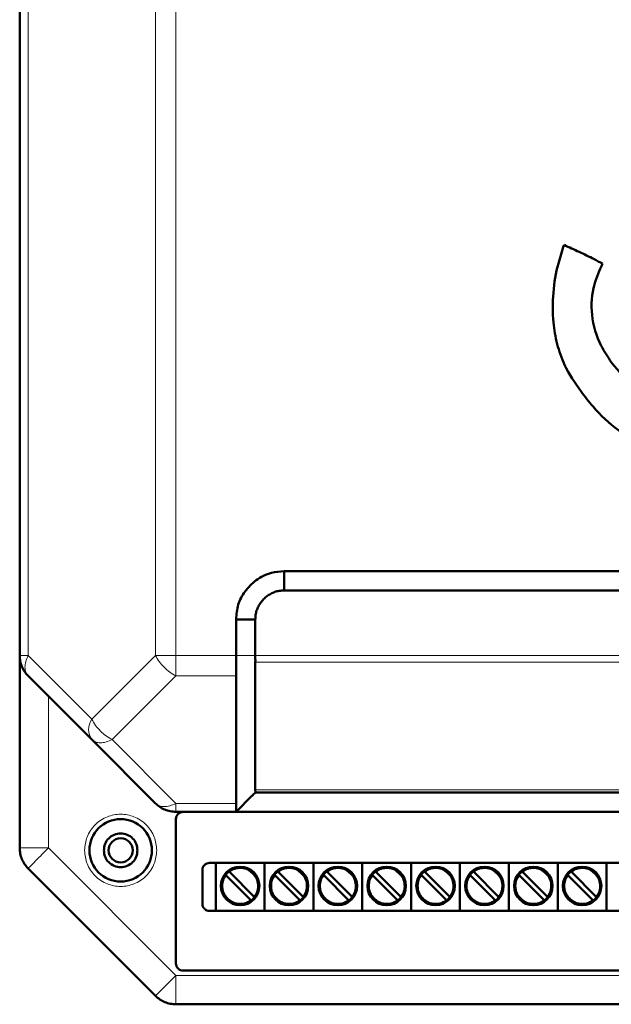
# Model space of a CAD drawing. Header units: millimetres. Extents: x 0 to 594, y 0 to 420.
# Tile 3 of 13: x 105 to 130, y 184 to 225. Entities that reach past the tile are written whole.
import ezdxf

# ---------------------------------------------------------------- set-up
doc = ezdxf.new("R2010")
doc.units = ezdxf.units.MM

msp = doc.modelspace()

# ---------------------------------------------------------------- linework, layer by layer
at = {"color": 7, "linetype": 'Continuous', "lineweight": 50}
for p, q in [((105.499, 280.888), (105.499, 198.882)), ((116.499, 202.385), (156.499, 202.385)), ((116.499, 202.385), (116.499, 201.585)), ((116.499, 201.585), (156.499, 201.585)), ((114.499, 198.882), (114.499, 200.385)), ((115.299, 200.385), (114.499, 200.385)), ((115.299, 198.882), (115.299, 200.385)), ((105.499, 190.882), (105.499, 198.882)), ((115.299, 193.302), (115.299, 198.599)), ((105.851, 198.034), (108.499, 195.385)), ((108.499, 195.385), (111.148, 192.737)), ((157.699, 193.185), (115.299, 193.185)), ((114.499, 192.385), (115.159, 193.045)), ((114.499, 192.385), (111.996, 192.385)), ((114.499, 192.385), (158.5, 192.385)), ((111.999, 186.085), (111.999, 192.085)), ((105.851, 190.034), (111.148, 184.737)), ((113.099, 188.565), (113.099, 189.965)), ((113.399, 190.265), (159.599, 190.265)), ((113.651, 190.265), (113.651, 188.265)), ((115.683, 190.265), (115.683, 188.265)), ((117.715, 190.265), (117.715, 188.265)), ((119.747, 190.265), (119.747, 188.265)), ((121.779, 190.265), (121.779, 188.265)), ((123.811, 190.265), (123.811, 188.265)), ((125.843, 190.265), (125.843, 188.265)), ((127.875, 190.265), (127.875, 188.265)), ((129.907, 190.265), (129.907, 188.265)), ((115.101, 188.73), (114.092, 189.739)), ((114.234, 189.88), (115.242, 188.872)), ((117.133, 188.73), (116.124, 189.739)), ((116.266, 189.88), (117.274, 188.872)), ((119.165, 188.73), (118.156, 189.739)), ((118.298, 189.88), (119.306, 188.872)), ((121.197, 188.73), (120.188, 189.739)), ((120.33, 189.88), (121.338, 188.872)), ((123.229, 188.73), (122.22, 189.739)), ((122.362, 189.88), (123.37, 188.872)), ((125.261, 188.73), (124.252, 189.739)), ((124.394, 189.88), (125.402, 188.872)), ((127.293, 188.73), (126.284, 189.739)), ((126.426, 189.88), (127.434, 188.872)), ((129.325, 188.73), (128.316, 189.739)), ((128.458, 189.88), (129.466, 188.872)), ((159.599, 188.265), (113.399, 188.265)), ((160.699, 185.785), (112.299, 185.785)), ((111.996, 184.385), (161.002, 184.385))]:
    msp.add_line(p, q, dxfattribs=at)
at = {"color": 9, "linetype": 'Continuous', "lineweight": 18}
for p, q in [((105.851, 280.888), (105.851, 198.882)), ((111.148, 280.888), (111.148, 198.882)), ((111.996, 280.888), (111.996, 198.882)), ((105.499, 198.882), (105.851, 198.882)), ((105.851, 198.882), (108.499, 196.234)), ((108.499, 196.234), (111.148, 198.882)), ((111.996, 198.882), (111.996, 198.034)), ((111.996, 198.882), (114.499, 198.882)), ((114.499, 198.882), (115.299, 198.882)), ((115.299, 198.882), (157.699, 198.882)), ((115.299, 198.599), (157.699, 198.599)), ((111.996, 198.034), (109.348, 195.385)), ((111.996, 198.034), (114.498, 198.034)), ((106.699, 197.185), (106.699, 190.882)), ((109.348, 195.385), (111.996, 192.737)), ((115.299, 193.302), (157.699, 193.302)), ((111.996, 192.737), (114.499, 192.737)), ((111.996, 192.737), (111.996, 192.385)), ((105.499, 190.882), (106.699, 190.882)), ((106.699, 190.882), (111.996, 185.585)), ((111.996, 185.585), (161.002, 185.585)), ((111.996, 185.585), (111.996, 184.385))]:
    msp.add_line(p, q, dxfattribs=at)
at = {"color": 7, "linetype": 'Continuous', "lineweight": 50}
for centre, radius in [((109.699, 190.785), 1.3), ((109.699, 190.785), 0.5), ((114.667, 189.305), 0.8), ((116.699, 189.305), 0.8), ((118.731, 189.305), 0.8), ((120.763, 189.305), 0.8), ((122.795, 189.305), 0.8), ((124.827, 189.305), 0.8), ((126.859, 189.305), 0.8), ((128.891, 189.305), 0.8)]:
    msp.add_circle(centre, radius, dxfattribs=at)
at = {"color": 9, "linetype": 'Continuous', "lineweight": 18}
msp.add_arc((109.108, 195.809), 0.742, 145.1431, 214.8569, dxfattribs=at)
at = {"color": 7, "linetype": 'Continuous', "lineweight": 50}
for centre, start, end in [((114.667, 189.305), 127.4392, 142.5608), ((114.667, 189.305), 322.5608, 127.4392), ((116.699, 189.305), 127.4392, 142.5608), ((116.699, 189.305), 322.5608, 127.4392), ((118.731, 189.305), 127.4392, 142.5608), ((118.731, 189.305), 322.5608, 127.4392), ((120.763, 189.305), 127.4392, 142.5608), ((120.763, 189.305), 322.5608, 127.4392), ((122.795, 189.305), 127.4392, 142.5608), ((122.795, 189.305), 322.5608, 127.4392), ((124.827, 189.305), 127.4392, 142.5608), ((124.827, 189.305), 322.5608, 127.4392), ((126.859, 189.305), 127.4392, 142.5608), ((126.859, 189.305), 322.5608, 127.4392), ((128.891, 189.305), 127.4392, 142.5608), ((128.891, 189.305), 322.5608, 127.4392), ((114.667, 189.305), 142.5608, 307.4392), ((116.699, 189.305), 142.5608, 307.4392), ((118.731, 189.305), 142.5608, 307.4392), ((120.763, 189.305), 142.5608, 307.4392), ((122.795, 189.305), 142.5608, 307.4392), ((124.827, 189.305), 142.5608, 307.4392), ((126.859, 189.305), 142.5608, 307.4392), ((128.891, 189.305), 142.5608, 307.4392), ((114.667, 189.305), 307.4392, 322.5608), ((116.699, 189.305), 307.4392, 322.5608), ((118.731, 189.305), 307.4392, 322.5608), ((120.763, 189.305), 307.4392, 322.5608), ((122.795, 189.305), 307.4392, 322.5608), ((124.827, 189.305), 307.4392, 322.5608), ((126.859, 189.305), 307.4392, 322.5608), ((128.891, 189.305), 307.4392, 322.5608)]:
    msp.add_arc(centre, 0.76, start, end, dxfattribs=at)
for points, knots in [([(128.139, 215.945), (128.055, 215.691), (127.842, 215.047), (127.661, 213.966), (127.658, 212.832), (127.832, 211.824), (128.172, 210.827), (128.595, 210.215), (128.844, 209.855)], [0, 0, 0, 0, 0.125091, 0.317991, 0.510708, 0.653369, 0.795821, 1, 1, 1, 1]), ([(129.74, 215.171), (129.622, 215.233), (129.302, 215.404), (128.767, 215.661), (128.349, 215.85), (128.139, 215.945)], [0, 0, 0, 0, 0.225012, 0.612373, 1, 1, 1, 1]), ([(130.104, 211.07), (129.957, 211.294), (129.564, 211.892), (129.221, 213.007), (129.312, 214.217), (129.613, 214.888), (129.74, 215.171)], [0, 0, 0, 0, 0.1847992, 0.4937003, 0.7868621, 1, 1, 1, 1]), ([(132.886, 208.656), (132.658, 208.796), (132.024, 209.185), (131.041, 209.948), (130.419, 210.693), (130.104, 211.07)], [0, 0, 0, 0, 0.2160793, 0.6028859, 1, 1, 1, 1]), ([(128.844, 209.855), (129.006, 209.643), (129.462, 209.049), (130.508, 208.084), (131.49, 207.492), (132.059, 207.149)], [0, 0, 0, 0, 0.189258, 0.530238, 1, 1, 1, 1]), ([(114.499, 200.385), (114.516, 200.592), (114.548, 201.002), (114.855, 201.572), (115.324, 202.045), (115.908, 202.346), (116.322, 202.374), (116.499, 202.385)], [0, 0, 0, 0, 0.197417, 0.390669, 0.604477, 0.83082, 1, 1, 1, 1]), ([(115.299, 200.385), (115.301, 200.447), (115.303, 200.541), (115.334, 200.693), (115.373, 200.811), (115.425, 200.924), (115.486, 201.031), (115.578, 201.157), (115.709, 201.291), (115.858, 201.403), (115.994, 201.478), (116.11, 201.524), (116.198, 201.551), (116.328, 201.58), (116.429, 201.583), (116.499, 201.585)], [0, 0, 0, 0, 0.098864, 0.148148, 0.246963, 0.29624, 0.345515, 0.444269, 0.543013, 0.641761, 0.740527, 0.789805, 0.839085, 0.888367, 1, 1, 1, 1]), ([(114.498, 198.034), (114.498, 198.092), (114.498, 198.153), (114.499, 198.237), (114.499, 198.303), (114.499, 198.441), (114.499, 198.571), (114.499, 198.648), (114.499, 198.649), (114.499, 198.649), (114.499, 198.65), (114.499, 198.655), (114.499, 198.674), (114.499, 198.75), (114.499, 198.823), (114.499, 198.882)], [0, 0, 0, 0, 0.25109, 0.258303, 0.320982, 0.500189, 0.750329, 0.750337, 0.750408, 0.750609, 0.751375, 0.754364, 0.766169, 0.813087, 1, 1, 1, 1]), ([(115.299, 198.599), (115.299, 198.606), (115.299, 198.625), (115.3, 198.667), (115.299, 198.751), (115.299, 198.83), (115.299, 198.882)], [0, 0, 0, 0, 0.0894, 0.2503257, 0.5010928, 1, 1, 1, 1]), ([(114.498, 198.034), (114.498, 197.151), (114.5, 195.608), (114.499, 193.898), (114.499, 193.03), (114.499, 192.812), (114.499, 192.756), (114.499, 192.742), (114.499, 192.738), (114.499, 192.737), (114.499, 192.737)], [0, 0, 0, 0, 0.500004, 0.873972, 0.967979, 0.991738, 0.997806, 0.999387, 0.999938, 1, 1, 1, 1]), ([(115.156, 193.042), (115.154, 193.04), (115.148, 193.035), (115.25, 193.136), (115.305, 193.191)], [0, 0, 0, 0, 0.4561413, 1, 1, 1, 1]), ([(115.299, 193.302), (115.299, 193.285), (115.299, 193.256), (115.3, 193.23), (115.3, 193.197), (115.3, 193.191), (115.299, 193.185)], [0, 0, 0, 0, 0.251065, 0.409312, 0.501518, 1, 1, 1, 1]), ([(114.499, 192.737), (114.499, 192.637), (114.498, 192.506), (114.501, 192.432), (114.5, 192.395), (114.5, 192.389), (114.499, 192.385)], [0, 0, 0, 0, 0.498428, 0.655876, 0.748189, 1, 1, 1, 1]), ([(114.205, 189.909), (114.206, 189.908), (114.206, 189.908), (114.211, 189.903), (114.218, 189.896), (114.226, 189.888), (114.232, 189.882), (114.234, 189.88)], [0, 0, 0, 0, 0.212285, 0.424542, 0.6376, 0.852435, 1, 1, 1, 1]), ([(116.237, 189.909), (116.238, 189.908), (116.238, 189.908), (116.243, 189.903), (116.25, 189.896), (116.258, 189.888), (116.264, 189.882), (116.266, 189.88)], [0, 0, 0, 0, 0.212285, 0.424542, 0.6376, 0.852435, 1, 1, 1, 1]), ([(118.269, 189.909), (118.27, 189.908), (118.27, 189.908), (118.275, 189.903), (118.282, 189.896), (118.29, 189.888), (118.296, 189.882), (118.298, 189.88)], [0, 0, 0, 0, 0.212285, 0.424542, 0.6376, 0.852435, 1, 1, 1, 1]), ([(120.301, 189.909), (120.302, 189.908), (120.302, 189.908), (120.307, 189.903), (120.314, 189.896), (120.322, 189.888), (120.328, 189.882), (120.33, 189.88)], [0, 0, 0, 0, 0.212285, 0.424542, 0.6376, 0.852435, 1, 1, 1, 1]), ([(122.333, 189.909), (122.334, 189.908), (122.334, 189.908), (122.339, 189.903), (122.346, 189.896), (122.354, 189.888), (122.36, 189.882), (122.362, 189.88)], [0, 0, 0, 0, 0.212285, 0.424542, 0.6376, 0.852435, 1, 1, 1, 1]), ([(124.365, 189.909), (124.366, 189.908), (124.366, 189.908), (124.371, 189.903), (124.378, 189.896), (124.386, 189.888), (124.392, 189.882), (124.394, 189.88)], [0, 0, 0, 0, 0.212285, 0.424542, 0.6376, 0.852435, 1, 1, 1, 1]), ([(126.397, 189.909), (126.398, 189.908), (126.398, 189.908), (126.403, 189.903), (126.41, 189.896), (126.418, 189.888), (126.424, 189.882), (126.426, 189.88)], [0, 0, 0, 0, 0.212285, 0.424542, 0.6376, 0.852435, 1, 1, 1, 1]), ([(128.429, 189.909), (128.43, 189.908), (128.43, 189.908), (128.435, 189.903), (128.442, 189.896), (128.45, 189.888), (128.456, 189.882), (128.458, 189.88)], [0, 0, 0, 0, 0.212285, 0.424542, 0.6376, 0.852435, 1, 1, 1, 1]), ([(114.092, 189.739), (114.089, 189.742), (114.083, 189.748), (114.074, 189.757), (114.068, 189.763), (114.064, 189.767), (114.064, 189.767), (114.064, 189.767)], [0, 0, 0, 0, 0.217235, 0.434507, 0.650723, 0.865022, 1, 1, 1, 1]), ([(116.124, 189.739), (116.121, 189.742), (116.115, 189.748), (116.106, 189.757), (116.1, 189.763), (116.096, 189.767), (116.096, 189.767), (116.096, 189.767)], [0, 0, 0, 0, 0.217235, 0.434507, 0.650723, 0.865022, 1, 1, 1, 1]), ([(118.156, 189.739), (118.153, 189.742), (118.147, 189.748), (118.138, 189.757), (118.132, 189.763), (118.128, 189.767), (118.128, 189.767), (118.128, 189.767)], [0, 0, 0, 0, 0.217235, 0.434507, 0.650723, 0.865022, 1, 1, 1, 1]), ([(120.188, 189.739), (120.185, 189.742), (120.179, 189.748), (120.17, 189.757), (120.164, 189.763), (120.16, 189.767), (120.16, 189.767), (120.16, 189.767)], [0, 0, 0, 0, 0.217235, 0.434507, 0.650723, 0.865022, 1, 1, 1, 1]), ([(122.22, 189.739), (122.217, 189.742), (122.211, 189.748), (122.202, 189.757), (122.196, 189.763), (122.192, 189.767), (122.192, 189.767), (122.192, 189.767)], [0, 0, 0, 0, 0.217235, 0.434507, 0.650723, 0.865022, 1, 1, 1, 1]), ([(124.252, 189.739), (124.249, 189.742), (124.243, 189.748), (124.234, 189.757), (124.228, 189.763), (124.224, 189.767), (124.224, 189.767), (124.224, 189.767)], [0, 0, 0, 0, 0.217235, 0.434507, 0.650723, 0.865022, 1, 1, 1, 1]), ([(126.284, 189.739), (126.281, 189.742), (126.275, 189.748), (126.266, 189.757), (126.26, 189.763), (126.256, 189.767), (126.256, 189.767), (126.256, 189.767)], [0, 0, 0, 0, 0.217235, 0.434507, 0.650723, 0.865022, 1, 1, 1, 1]), ([(128.316, 189.739), (128.313, 189.742), (128.307, 189.748), (128.298, 189.757), (128.292, 189.763), (128.288, 189.767), (128.288, 189.767), (128.288, 189.767)], [0, 0, 0, 0, 0.217235, 0.434507, 0.650723, 0.865022, 1, 1, 1, 1]), ([(115.129, 188.702), (115.129, 188.702), (115.128, 188.703), (115.123, 188.707), (115.116, 188.715), (115.108, 188.723), (115.103, 188.728), (115.101, 188.73)], [0, 0, 0, 0, 0.212285, 0.424542, 0.6376, 0.852435, 1, 1, 1, 1]), ([(115.242, 188.872), (115.245, 188.868), (115.252, 188.862), (115.26, 188.853), (115.267, 188.847), (115.27, 188.844), (115.271, 188.843), (115.271, 188.843)], [0, 0, 0, 0, 0.217235, 0.434507, 0.650723, 0.865022, 1, 1, 1, 1]), ([(117.161, 188.702), (117.161, 188.702), (117.16, 188.703), (117.155, 188.707), (117.148, 188.715), (117.14, 188.723), (117.135, 188.728), (117.133, 188.73)], [0, 0, 0, 0, 0.212285, 0.424542, 0.6376, 0.852435, 1, 1, 1, 1]), ([(117.274, 188.872), (117.277, 188.868), (117.284, 188.862), (117.292, 188.853), (117.299, 188.847), (117.302, 188.844), (117.303, 188.843), (117.303, 188.843)], [0, 0, 0, 0, 0.217235, 0.434507, 0.650723, 0.865022, 1, 1, 1, 1]), ([(119.193, 188.702), (119.193, 188.702), (119.192, 188.703), (119.187, 188.707), (119.18, 188.715), (119.172, 188.723), (119.167, 188.728), (119.165, 188.73)], [0, 0, 0, 0, 0.212285, 0.424542, 0.6376, 0.852435, 1, 1, 1, 1]), ([(119.306, 188.872), (119.309, 188.868), (119.316, 188.862), (119.324, 188.853), (119.331, 188.847), (119.334, 188.844), (119.335, 188.843), (119.335, 188.843)], [0, 0, 0, 0, 0.217235, 0.434507, 0.650723, 0.865022, 1, 1, 1, 1]), ([(121.225, 188.702), (121.225, 188.702), (121.224, 188.703), (121.219, 188.707), (121.212, 188.715), (121.204, 188.723), (121.199, 188.728), (121.197, 188.73)], [0, 0, 0, 0, 0.212285, 0.424542, 0.6376, 0.852435, 1, 1, 1, 1]), ([(121.338, 188.872), (121.341, 188.868), (121.348, 188.862), (121.356, 188.853), (121.363, 188.847), (121.366, 188.844), (121.367, 188.843), (121.367, 188.843)], [0, 0, 0, 0, 0.217235, 0.434507, 0.650723, 0.865022, 1, 1, 1, 1]), ([(123.257, 188.702), (123.257, 188.702), (123.256, 188.703), (123.251, 188.707), (123.244, 188.715), (123.236, 188.723), (123.231, 188.728), (123.229, 188.73)], [0, 0, 0, 0, 0.212285, 0.424542, 0.6376, 0.852435, 1, 1, 1, 1]), ([(123.37, 188.872), (123.373, 188.868), (123.38, 188.862), (123.388, 188.853), (123.395, 188.847), (123.398, 188.844), (123.399, 188.843), (123.399, 188.843)], [0, 0, 0, 0, 0.217235, 0.434507, 0.650723, 0.865022, 1, 1, 1, 1]), ([(125.289, 188.702), (125.289, 188.702), (125.288, 188.703), (125.283, 188.707), (125.276, 188.715), (125.268, 188.723), (125.263, 188.728), (125.261, 188.73)], [0, 0, 0, 0, 0.212285, 0.424542, 0.6376, 0.852435, 1, 1, 1, 1]), ([(125.402, 188.872), (125.405, 188.868), (125.412, 188.862), (125.42, 188.853), (125.427, 188.847), (125.43, 188.844), (125.431, 188.843), (125.431, 188.843)], [0, 0, 0, 0, 0.217235, 0.434507, 0.650723, 0.865022, 1, 1, 1, 1]), ([(127.321, 188.702), (127.321, 188.702), (127.32, 188.703), (127.315, 188.707), (127.308, 188.715), (127.3, 188.723), (127.295, 188.728), (127.293, 188.73)], [0, 0, 0, 0, 0.212285, 0.424542, 0.6376, 0.852435, 1, 1, 1, 1]), ([(127.434, 188.872), (127.437, 188.868), (127.444, 188.862), (127.452, 188.853), (127.459, 188.847), (127.462, 188.844), (127.463, 188.843), (127.463, 188.843)], [0, 0, 0, 0, 0.217235, 0.434507, 0.650723, 0.865022, 1, 1, 1, 1]), ([(129.353, 188.702), (129.353, 188.702), (129.352, 188.703), (129.347, 188.707), (129.34, 188.715), (129.332, 188.723), (129.327, 188.728), (129.325, 188.73)], [0, 0, 0, 0, 0.212285, 0.424542, 0.6376, 0.852435, 1, 1, 1, 1]), ([(129.466, 188.872), (129.469, 188.868), (129.476, 188.862), (129.484, 188.853), (129.491, 188.847), (129.494, 188.844), (129.495, 188.843), (129.495, 188.843)], [0, 0, 0, 0, 0.217235, 0.434507, 0.650723, 0.865022, 1, 1, 1, 1])]:
    msp.add_open_spline(points, degree=3, knots=knots, dxfattribs=at)
for points in [[(105.851, 198.034), (105.798, 198.092), (105.693, 198.21), (105.584, 198.42), (105.513, 198.646), (105.504, 198.804), (105.499, 198.882)], [(111.996, 192.385), (111.918, 192.39), (111.761, 192.398), (111.534, 192.47), (111.324, 192.579), (111.206, 192.684), (111.148, 192.737)], [(111.999, 192.085), (112.004, 192.124), (112.013, 192.202), (112.081, 192.301), (112.178, 192.37), (112.256, 192.38), (112.295, 192.385)], [(110.399, 190.785), (110.389, 190.877), (110.368, 191.06), (110.206, 191.293), (109.974, 191.449), (109.699, 191.503), (109.424, 191.449), (109.193, 191.293), (109.031, 191.06), (109.01, 190.877), (108.999, 190.785)], [(105.851, 190.034), (105.798, 190.092), (105.693, 190.21), (105.584, 190.42), (105.513, 190.646), (105.504, 190.804), (105.499, 190.882)], [(108.999, 190.785), (109.01, 190.693), (109.031, 190.51), (109.193, 190.277), (109.424, 190.122), (109.699, 190.067), (109.974, 190.122), (110.206, 190.277), (110.368, 190.51), (110.389, 190.693), (110.399, 190.785)], [(113.099, 189.965), (113.104, 190.004), (113.113, 190.083), (113.182, 190.182), (113.281, 190.252), (113.36, 190.261), (113.399, 190.265)], [(113.399, 188.265), (113.36, 188.27), (113.281, 188.279), (113.182, 188.348), (113.113, 188.447), (113.104, 188.526), (113.099, 188.565)], [(112.299, 185.785), (112.26, 185.79), (112.181, 185.799), (112.082, 185.868), (112.013, 185.967), (112.004, 186.046), (111.999, 186.085)], [(111.996, 184.385), (111.918, 184.39), (111.761, 184.398), (111.534, 184.47), (111.324, 184.579), (111.206, 184.684), (111.148, 184.737)]]:
    msp.add_open_spline(points, degree=3, dxfattribs=at)
at = {"color": 9, "linetype": 'Continuous', "lineweight": 18}
for points in [[(105.851, 198.882), (105.814, 198.797), (105.739, 198.625), (105.71, 198.387), (105.739, 198.179), (105.814, 198.082), (105.851, 198.034)], [(111.148, 198.882), (111.206, 198.882), (111.324, 198.882), (111.534, 198.882), (111.761, 198.882), (111.918, 198.882), (111.996, 198.882)], [(111.996, 198.034), (111.911, 198.082), (111.74, 198.179), (111.501, 198.387), (111.293, 198.625), (111.196, 198.797), (111.148, 198.882)], [(108.499, 196.234), (108.548, 196.148), (108.644, 195.977), (108.853, 195.739), (109.091, 195.53), (109.262, 195.433), (109.348, 195.385)], [(109.348, 195.385), (109.262, 195.348), (109.091, 195.274), (108.853, 195.244), (108.644, 195.274), (108.548, 195.348), (108.499, 195.385)], [(111.148, 192.737), (111.196, 192.699), (111.293, 192.625), (111.501, 192.595), (111.74, 192.625), (111.911, 192.699), (111.996, 192.737)], [(106.699, 190.882), (106.588, 190.771), (106.366, 190.549), (106.085, 190.268), (105.889, 190.072), (105.863, 190.046), (105.851, 190.034)], [(113.947, 189.305), (113.954, 189.383), (113.967, 189.54), (114.05, 189.672), (114.092, 189.739)], [(115.979, 189.305), (115.986, 189.383), (115.999, 189.54), (116.082, 189.672), (116.124, 189.739)], [(118.011, 189.305), (118.018, 189.383), (118.031, 189.54), (118.114, 189.672), (118.156, 189.739)], [(120.043, 189.305), (120.05, 189.383), (120.063, 189.54), (120.146, 189.672), (120.188, 189.739)], [(122.075, 189.305), (122.082, 189.383), (122.095, 189.54), (122.178, 189.672), (122.22, 189.739)], [(124.107, 189.305), (124.114, 189.383), (124.127, 189.54), (124.21, 189.672), (124.252, 189.739)], [(126.139, 189.305), (126.146, 189.383), (126.159, 189.54), (126.242, 189.672), (126.284, 189.739)], [(128.171, 189.305), (128.178, 189.383), (128.191, 189.54), (128.274, 189.672), (128.316, 189.739)], [(111.148, 184.737), (111.161, 184.749), (111.186, 184.775), (111.382, 184.971), (111.663, 185.252), (111.885, 185.474), (111.996, 185.585)]]:
    msp.add_open_spline(points, degree=3, dxfattribs=at)
for points, knots in [([(108.199, 190.785), (108.219, 190.974), (108.25, 191.264), (108.437, 191.613), (108.631, 191.853), (108.871, 192.048), (109.22, 192.229), (109.699, 192.321), (110.178, 192.229), (110.527, 192.048), (110.768, 191.853), (110.961, 191.613), (111.148, 191.264), (111.179, 190.974), (111.199, 190.785)], [0, 0, 0, 0, 0.119728, 0.18418, 0.25, 0.31582, 0.380272, 0.5, 0.619728, 0.68418, 0.75, 0.81582, 0.880272, 1, 1, 1, 1]), ([(111.199, 190.785), (111.179, 190.596), (111.148, 190.306), (110.961, 189.957), (110.768, 189.717), (110.527, 189.522), (110.178, 189.341), (109.699, 189.249), (109.22, 189.341), (108.871, 189.522), (108.631, 189.717), (108.437, 189.957), (108.25, 190.306), (108.219, 190.596), (108.199, 190.785)], [0, 0, 0, 0, 0.119728, 0.18418, 0.25, 0.31582, 0.380272, 0.5, 0.619728, 0.68418, 0.75, 0.81582, 0.880272, 1, 1, 1, 1]), ([(114.234, 189.88), (114.305, 189.923), (114.453, 190.013), (114.719, 190.039), (114.975, 189.973), (115.187, 189.824), (115.335, 189.613), (115.401, 189.357), (115.375, 189.09), (115.285, 188.943), (115.242, 188.872)], [0, 0, 0, 0, 0.120911, 0.25, 0.379089, 0.5, 0.620911, 0.75, 0.879089, 1, 1, 1, 1]), ([(116.266, 189.88), (116.337, 189.923), (116.485, 190.013), (116.751, 190.039), (117.007, 189.973), (117.219, 189.824), (117.367, 189.613), (117.433, 189.357), (117.407, 189.09), (117.317, 188.943), (117.274, 188.872)], [0, 0, 0, 0, 0.120911, 0.25, 0.379089, 0.5, 0.620911, 0.75, 0.879089, 1, 1, 1, 1]), ([(118.298, 189.88), (118.369, 189.923), (118.517, 190.013), (118.783, 190.039), (119.039, 189.973), (119.251, 189.824), (119.399, 189.613), (119.465, 189.357), (119.439, 189.09), (119.349, 188.943), (119.306, 188.872)], [0, 0, 0, 0, 0.120911, 0.25, 0.379089, 0.5, 0.620911, 0.75, 0.879089, 1, 1, 1, 1]), ([(120.33, 189.88), (120.401, 189.923), (120.549, 190.013), (120.815, 190.039), (121.071, 189.973), (121.283, 189.824), (121.431, 189.613), (121.497, 189.357), (121.471, 189.09), (121.381, 188.943), (121.338, 188.872)], [0, 0, 0, 0, 0.120911, 0.25, 0.379089, 0.5, 0.620911, 0.75, 0.879089, 1, 1, 1, 1]), ([(122.362, 189.88), (122.433, 189.923), (122.581, 190.013), (122.847, 190.039), (123.103, 189.973), (123.315, 189.824), (123.463, 189.613), (123.529, 189.357), (123.503, 189.09), (123.413, 188.943), (123.37, 188.872)], [0, 0, 0, 0, 0.120911, 0.25, 0.379089, 0.5, 0.620911, 0.75, 0.879089, 1, 1, 1, 1]), ([(124.394, 189.88), (124.465, 189.923), (124.613, 190.013), (124.879, 190.039), (125.135, 189.973), (125.347, 189.824), (125.495, 189.613), (125.561, 189.357), (125.535, 189.09), (125.445, 188.943), (125.402, 188.872)], [0, 0, 0, 0, 0.120911, 0.25, 0.379089, 0.5, 0.620911, 0.75, 0.879089, 1, 1, 1, 1]), ([(126.426, 189.88), (126.497, 189.923), (126.645, 190.013), (126.911, 190.039), (127.167, 189.973), (127.379, 189.824), (127.527, 189.613), (127.593, 189.357), (127.567, 189.09), (127.477, 188.943), (127.434, 188.872)], [0, 0, 0, 0, 0.120911, 0.25, 0.379089, 0.5, 0.620911, 0.75, 0.879089, 1, 1, 1, 1]), ([(128.458, 189.88), (128.529, 189.923), (128.677, 190.013), (128.943, 190.039), (129.199, 189.973), (129.411, 189.824), (129.559, 189.613), (129.625, 189.357), (129.599, 189.09), (129.509, 188.943), (129.466, 188.872)], [0, 0, 0, 0, 0.120911, 0.25, 0.379089, 0.5, 0.620911, 0.75, 0.879089, 1, 1, 1, 1]), ([(115.101, 188.73), (115.046, 188.695), (114.933, 188.623), (114.734, 188.579), (114.532, 188.588), (114.342, 188.653), (114.177, 188.765), (114.047, 188.921), (113.963, 189.107), (113.952, 189.24), (113.947, 189.305)], [0, 0, 0, 0, 0.122569, 0.25, 0.377431, 0.5, 0.622569, 0.75, 0.877431, 1, 1, 1, 1]), ([(117.133, 188.73), (117.078, 188.695), (116.965, 188.623), (116.766, 188.579), (116.564, 188.588), (116.374, 188.653), (116.209, 188.765), (116.079, 188.921), (115.995, 189.107), (115.984, 189.24), (115.979, 189.305)], [0, 0, 0, 0, 0.122569, 0.25, 0.377431, 0.5, 0.622569, 0.75, 0.877431, 1, 1, 1, 1]), ([(119.165, 188.73), (119.11, 188.695), (118.997, 188.623), (118.798, 188.579), (118.596, 188.588), (118.406, 188.653), (118.241, 188.765), (118.111, 188.921), (118.027, 189.107), (118.016, 189.24), (118.011, 189.305)], [0, 0, 0, 0, 0.122569, 0.25, 0.377431, 0.5, 0.622569, 0.75, 0.877431, 1, 1, 1, 1]), ([(121.197, 188.73), (121.142, 188.695), (121.029, 188.623), (120.83, 188.579), (120.628, 188.588), (120.438, 188.653), (120.273, 188.765), (120.143, 188.921), (120.059, 189.107), (120.048, 189.24), (120.043, 189.305)], [0, 0, 0, 0, 0.122569, 0.25, 0.377431, 0.5, 0.622569, 0.75, 0.877431, 1, 1, 1, 1]), ([(123.229, 188.73), (123.174, 188.695), (123.061, 188.623), (122.862, 188.579), (122.66, 188.588), (122.47, 188.653), (122.305, 188.765), (122.175, 188.921), (122.091, 189.107), (122.08, 189.24), (122.075, 189.305)], [0, 0, 0, 0, 0.122569, 0.25, 0.377431, 0.5, 0.622569, 0.75, 0.877431, 1, 1, 1, 1]), ([(125.261, 188.73), (125.206, 188.695), (125.093, 188.623), (124.894, 188.579), (124.692, 188.588), (124.502, 188.653), (124.337, 188.765), (124.207, 188.921), (124.123, 189.107), (124.112, 189.24), (124.107, 189.305)], [0, 0, 0, 0, 0.122569, 0.25, 0.377431, 0.5, 0.622569, 0.75, 0.877431, 1, 1, 1, 1]), ([(127.293, 188.73), (127.238, 188.695), (127.125, 188.623), (126.926, 188.579), (126.724, 188.588), (126.534, 188.653), (126.369, 188.765), (126.239, 188.921), (126.155, 189.107), (126.144, 189.24), (126.139, 189.305)], [0, 0, 0, 0, 0.122569, 0.25, 0.377431, 0.5, 0.622569, 0.75, 0.877431, 1, 1, 1, 1]), ([(129.325, 188.73), (129.27, 188.695), (129.157, 188.623), (128.958, 188.579), (128.756, 188.588), (128.566, 188.653), (128.401, 188.765), (128.271, 188.921), (128.187, 189.107), (128.176, 189.24), (128.171, 189.305)], [0, 0, 0, 0, 0.122569, 0.25, 0.377431, 0.5, 0.622569, 0.75, 0.877431, 1, 1, 1, 1])]:
    msp.add_open_spline(points, degree=3, knots=knots, dxfattribs=at)

doc.saveas('drawing.dxf')
